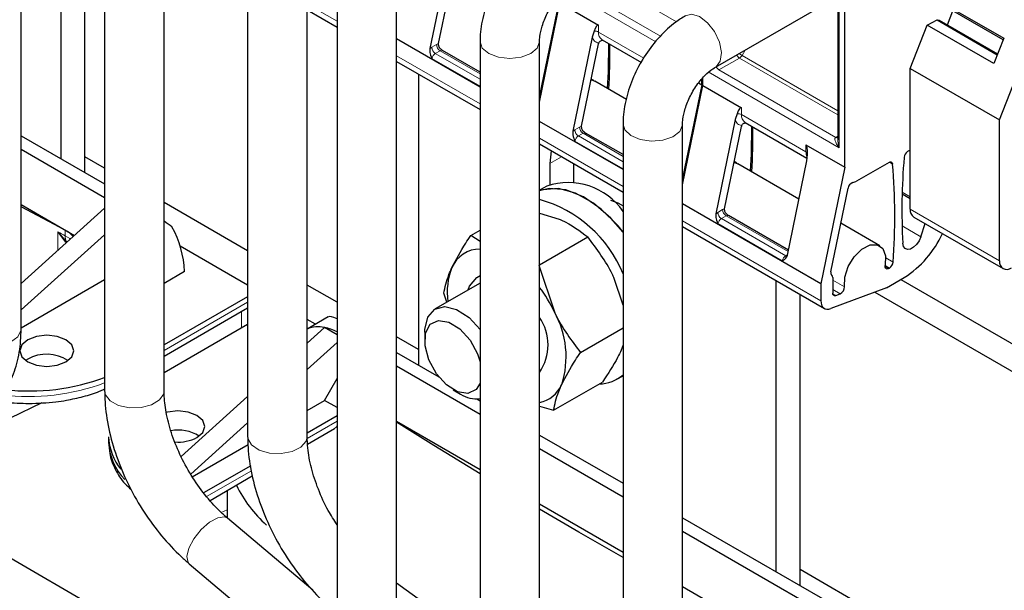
# Model space of a CAD drawing. Header units: millimetres. Extents: x 5 to 418, y 2 to 292.
# Tile 31 of 37: x 339 to 363, y 116 to 130. Entities that reach past the tile are written whole.
import ezdxf

# ---------------------------------------------------------------- set-up
doc = ezdxf.new("R2010")
doc.units = ezdxf.units.MM

msp = doc.modelspace()

# ---------------------------------------------------------------- linework, layer by layer
at = {"color": 7, "linetype": 'Continuous', "lineweight": 25}
for p, q in [((339.1985, 122.6661), (339.1985, 138.0565)), ((341.1806, 136.0972), (341.1806, 121.1935)), ((342.5926, 121.1935), (342.5926, 136.0972)), ((344.5748, 134.1378), (344.5748, 120.1115)), ((345.9868, 120.1115), (345.9868, 134.1378)), ((362.421, 127.6213), (364.8316, 133.8343)), ((340.1472, 126.6998), (340.1472, 133.6069)), ((340.7129, 126.3733), (340.7129, 133.2804)), ((346.6961, 131.4436), (346.6961, 114.133)), ((348.1081, 114.133), (348.1081, 131.4436)), ((349.3567, 131.5477), (348.8999, 129.3153)), ((349.1046, 129.4321), (349.5043, 131.3856)), ((358.5816, 131.2412), (358.5816, 127.1507)), ((358.7441, 126.4983), (358.7441, 131.1188)), ((351.9558, 130.417), (351.5022, 128.2)), ((351.5022, 128.0455), (351.9841, 130.4007)), ((351.9841, 130.4007), (352.9034, 129.87)), ((355.6746, 128.873), (358.5816, 130.5512)), ((360.9331, 130.4784), (362.5188, 129.563)), ((345.9868, 130.2358), (346.6961, 129.8263)), ((362.5041, 129.5249), (361.0529, 130.3626)), ((361.1817, 129.878), (361.3117, 130.2132)), ((360.6987, 129.8743), (360.936, 129.9959)), ((360.936, 129.9959), (362.3664, 129.1701)), ((360.936, 129.9959), (360.985, 129.9915)), ((360.985, 129.9915), (362.374, 129.1896)), ((352.7948, 129.7256), (352.7509, 129.5883)), ((360.2997, 128.8459), (360.6987, 129.8743)), ((362.2844, 128.9589), (360.6987, 129.8743)), ((350.0902, 128.403), (348.1081, 129.5473)), ((350.0902, 129.4843), (350.0902, 92.1568)), ((351.5022, 92.1568), (351.5022, 129.4843)), ((352.7509, 129.5883), (352.294, 127.3559)), ((352.9862, 129.5236), (353.9178, 128.9858)), ((362.5188, 129.563), (362.2844, 128.9589)), ((348.8999, 129.3153), (348.9438, 129.3473)), ((349.1019, 129.3981), (349.1046, 129.4321)), ((350.0902, 128.7584), (349.2016, 129.2714)), ((352.4987, 127.4728), (352.8984, 129.4262)), ((348.1081, 129.0112), (350.0902, 127.8669)), ((360.2997, 128.8459), (362.421, 127.6213)), ((360.2997, 125.5019), (360.2997, 128.8459)), ((348.6324, 128.7085), (348.6324, 121.8014)), ((352.7867, 128.5572), (352.7276, 128.5913)), ((353.5628, 128.1092), (352.8149, 128.5409)), ((355.35, 128.4576), (355.35, 128.5821)), ((355.3782, 128.4413), (355.3782, 128.6139)), ((355.35, 128.4576), (354.8963, 126.2407)), ((354.8963, 126.0861), (355.3782, 128.4413)), ((355.2767, 128.4999), (355.35, 128.4576)), ((355.3782, 128.4413), (356.2975, 127.9106)), ((356.145, 127.6289), (355.6881, 125.3965)), ((356.1889, 127.7663), (356.145, 127.6289)), ((362.421, 124.2773), (362.421, 127.6213)), ((353.4843, 126.4436), (351.5022, 127.5879)), ((352.294, 127.3559), (352.338, 127.3879)), ((352.496, 127.4388), (352.4987, 127.4728)), ((353.4843, 127.5249), (353.4843, 110.9051)), ((354.8963, 110.9051), (354.8963, 127.5249)), ((355.8928, 125.5134), (356.2926, 127.4668)), ((356.3803, 127.5642), (357.8488, 126.7164)), ((339.1985, 127.2475), (341.1806, 126.1032)), ((353.4843, 126.7991), (352.5957, 127.3121)), ((341.1806, 125.7767), (339.1985, 126.9209)), ((351.5022, 127.0518), (353.4843, 125.9076)), ((351.7795, 126.8918), (351.7437, 126.5866)), ((357.8248, 127.0289), (358.7441, 126.4983)), ((360.2997, 126.9064), (360.2381, 126.8708)), ((341.1806, 126.4787), (340.7129, 126.7488)), ((357.842, 126.6493), (357.8576, 126.8029)), ((351.7437, 126.5866), (351.7437, 126.0876)), ((352.3094, 126.5858), (352.3094, 126.148)), ((356.1808, 126.5979), (356.1217, 126.632)), ((357.6571, 125.7456), (356.209, 126.5815)), ((357.3852, 124.4168), (357.842, 126.6493)), ((358.7441, 126.4983), (358.1784, 123.7338)), ((359.7956, 126.6154), (359.0269, 126.1716)), ((351.6752, 126.0523), (351.5022, 125.9524)), ((358.4178, 124.0202), (358.824, 126.0055)), ((360.1073, 125.8663), (360.2997, 125.7553)), ((339.1985, 125.6144), (340.4666, 124.8824)), ((340.2436, 125.0059), (339.1985, 125.5611)), ((339.1985, 123.7412), (341.1806, 125.525)), ((344.5748, 124.5193), (342.5926, 125.6636)), ((358.1784, 123.7338), (354.8963, 125.6285)), ((355.8901, 125.4794), (355.8928, 125.5134)), ((351.5022, 125.4083), (351.9656, 125.2704)), ((355.6881, 125.3965), (355.7321, 125.4285)), ((357.409, 124.5333), (355.9898, 125.3527)), ((360.3826, 125.3188), (362.5039, 124.0942)), ((354.8963, 125.0924), (358.2612, 123.1499)), ((359.5749, 124.6385), (358.6532, 125.1706)), ((360.5523, 124.8488), (360.6548, 125.1617)), ((345.4923, 113.4377), (325.7646, 124.8263)), ((339.1985, 123.1144), (341.1806, 124.8982)), ((349.8674, 124.8786), (350.0902, 125.0072)), ((350.0902, 124.7368), (349.8674, 124.8786)), ((351.5022, 124.1835), (352.6495, 124.8458)), ((344.5748, 123.7028), (342.9739, 124.627)), ((351.488, 124.1753), (351.8538, 123.0659)), ((359.7872, 124.0956), (359.8083, 124.1077)), ((342.5926, 123.7518), (343.0746, 124.03)), ((353.4843, 123.2267), (353.2681, 123.8823)), ((358.4612, 123.8853), (358.4612, 123.5122)), ((359.734, 123.6403), (360.1581, 123.8851)), ((339.1985, 122.6904), (341.1806, 123.8347)), ((346.6961, 123.2947), (345.9868, 123.7042)), ((350.0902, 123.7517), (349.0263, 123.1375)), ((349.807, 123.5882), (349.8407, 123.6758)), ((357.1177, 116.9029), (357.1177, 123.81)), ((358.1784, 123.7338), (358.1784, 123.333)), ((359.734, 123.6403), (358.4121, 123.1463)), ((360.0734, 123.8362), (372.7589, 116.513)), ((344.5748, 123.4265), (342.5926, 122.2822)), ((349.2997, 123.2954), (349.2312, 123.5091)), ((357.6834, 116.5764), (357.6834, 123.4835)), ((358.5313, 123.4562), (358.6369, 123.4956)), ((359.4591, 123.5376), (372.7589, 115.8597)), ((342.5926, 122.0163), (344.5748, 123.1605)), ((346.4893, 122.9503), (345.9868, 122.6602)), ((342.5926, 121.6291), (344.5748, 122.7733)), ((346.1838, 122.7739), (345.9868, 122.8877)), ((346.398, 122.6994), (345.9868, 122.3293)), ((346.398, 122.6993), (346.3983, 122.6993)), ((346.6961, 122.5273), (346.3983, 122.6993)), ((352.4724, 122.1024), (353.4843, 122.6866)), ((348.6324, 122.1769), (348.1081, 122.4796)), ((348.7777, 122.5881), (348.7777, 122.3877)), ((346.6961, 122.341), (345.9868, 121.7026)), ((353.4843, 122.2827), (353.4422, 122.1611)), ((348.1081, 122.1041), (349.108, 121.5268)), ((339.3552, 121.9481), (339.305, 121.9154)), ((350.0902, 120.6333), (348.1081, 121.7775)), ((353.3396, 121.4707), (353.4843, 121.5543)), ((346.398, 120.9684), (346.6961, 121.4848)), ((351.8362, 120.7329), (352.9978, 121.4035)), ((344.5748, 121.0586), (342.9949, 119.6368)), ((349.4526, 121.2187), (349.6261, 121.1185)), ((338.9474, 120.5509), (339.6958, 120.9142)), ((345.9868, 120.731), (346.398, 120.9684)), ((346.6961, 120.7964), (346.398, 120.9684)), ((350.0157, 121.0029), (350.0902, 120.9599)), ((351.5022, 120.8296), (351.8362, 120.7329)), ((346.6961, 120.6017), (345.9868, 120.1922)), ((344.5748, 120.4319), (343.2227, 119.2151)), ((348.1081, 120.4711), (350.0902, 119.3268)), ((345.9966, 119.9319), (346.6364, 120.3013)), ((351.5022, 120.1447), (353.4843, 119.0005)), ((341.2747, 120.1031), (341.2747, 119.9724)), ((343.2597, 119.1568), (344.5831, 119.9207)), ((353.4843, 118.6739), (351.5022, 119.8182)), ((344.6461, 119.4183), (343.5291, 118.7734)), ((343.6819, 118.5957), (344.685, 119.1748)), ((344.0871, 118.8296), (344.0871, 118.1826)), ((351.5022, 118.5117), (353.4843, 117.3674)), ((346.1204, 116.4684), (344.0974, 118.1733)), ((354.8963, 118.1853), (358.6309, 116.0294)), ((358.3481, 115.8661), (354.8963, 117.8588)), ((343.1875, 117.0936), (346.6961, 114.1366)), ((365.603, 112.38), (357.6834, 116.9519)), ((350.0902, 115.2023), (348.1081, 116.6347)), ((354.8963, 116.5523), (357.4372, 115.0855))]:
    msp.add_line(p, q, dxfattribs=at)
at = {"color": 7, "linetype": 'Continuous', "lineweight": 18}
for p, q in [((358.6168, 131.1923), (358.6168, 126.9637)), ((352.8541, 131.0499), (354.7533, 129.9535)), ((354.2608, 129.4783), (352.1114, 130.7191)), ((354.37, 129.6112), (352.366, 130.7681)), ((346.6961, 129.9616), (345.9868, 130.3711)), ((352.9034, 129.87), (352.9034, 129.7067)), ((352.9034, 129.7067), (353.9748, 129.0882)), ((348.9438, 129.3473), (349.0567, 129.4125)), ((349.1416, 129.2655), (349.0287, 129.2003)), ((349.0567, 129.4125), (349.1046, 129.4321)), ((349.1416, 129.2655), (350.0902, 128.7179)), ((356.3817, 129.2812), (356.3082, 129.1539)), ((350.0902, 128.0022), (348.1081, 129.1465)), ((348.9467, 129.0804), (350.0902, 128.4203)), ((350.0902, 128.5875), (349.0287, 129.2003)), ((355.7601, 128.8088), (356.2482, 129.0905)), ((356.2482, 129.0905), (358.5816, 127.7435)), ((356.3082, 129.1539), (358.5816, 127.8414)), ((358.6168, 126.9637), (355.5055, 128.7598)), ((358.5319, 127.2086), (355.7601, 128.8088)), ((356.2975, 127.9106), (356.2975, 127.7473)), ((356.2975, 127.7473), (357.8248, 126.8656)), ((352.338, 127.3879), (352.4508, 127.4531)), ((352.4508, 127.4531), (352.4987, 127.4728)), ((353.4843, 126.0429), (351.5022, 127.1871)), ((352.3409, 127.121), (353.4843, 126.4609)), ((352.5357, 127.3061), (352.4228, 127.241)), ((353.4843, 126.6282), (352.4228, 127.241)), ((352.5357, 127.3061), (353.4843, 126.7585)), ((358.5816, 127.2373), (358.5319, 127.2086)), ((357.8248, 126.8656), (357.8248, 127.0289)), ((360.2997, 126.9064), (360.2997, 126.9064)), ((351.7437, 126.5866), (352.0259, 126.7495)), ((359.8037, 126.6196), (359.8801, 126.5755)), ((360.1084, 125.9063), (360.2997, 125.7959)), ((355.7321, 125.4285), (355.8449, 125.4937)), ((355.8449, 125.4937), (355.8928, 125.5134)), ((360.2997, 125.5019), (362.421, 124.2773)), ((355.9298, 125.3467), (355.8169, 125.2816)), ((357.3443, 124.3999), (355.8169, 125.2816)), ((355.9298, 125.3467), (357.4016, 124.4971)), ((358.1784, 123.333), (354.8963, 125.2277)), ((355.735, 125.1616), (357.2623, 124.2799)), ((360.1057, 125.1066), (360.5523, 124.8488)), ((340.0717, 124.5269), (340.0717, 124.9658)), ((340.2487, 124.7218), (340.0717, 124.9658)), ((340.0717, 124.9658), (340.2773, 124.7384)), ((340.2436, 124.8752), (340.2436, 125.0059)), ((357.3443, 124.3999), (357.3868, 124.4244)), ((359.8929, 124.2464), (359.7168, 124.3481)), ((359.7024, 124.1446), (359.7872, 124.0956)), ((359.8083, 124.1077), (359.7045, 124.1677)), ((358.4612, 123.8221), (358.7356, 123.6637)), ((358.6369, 123.4956), (358.4612, 123.5971)), ((358.4625, 123.4959), (358.5313, 123.4562)), ((344.5748, 123.2958), (342.5926, 122.1516)), ((344.4322, 123.0782), (344.4322, 122.6911)), ((345.9894, 120.0631), (346.6961, 120.4711)), ((343.6016, 118.6847), (344.6652, 119.2987)), ((344.0871, 118.3673), (343.946, 118.3106)), ((345.903, 116.706), (345.903, 116.6516))]:
    msp.add_line(p, q, dxfattribs=at)
at = {"color": 7, "linetype": 'Continuous', "lineweight": 18, "flags": 128}
for points in [[(354.9686, 130.0958), (355.1085, 130.1288), (355.2975, 130.0742), (355.4902, 129.9299), (355.6572, 129.7177), (355.7731, 129.47), (355.8203, 129.2245), (355.7916, 129.0186), (355.6914, 128.8836), (355.6727, 128.8719)], [(350.0902, 129.4841), (350.1439, 129.3283), (350.297, 129.1961)], [(350.297, 129.1961), (350.526, 129.1077), (350.7962, 129.0767), (351.0664, 129.1077), (351.2954, 129.1961), (351.4485, 129.3283), (351.5022, 129.4843), (351.5021, 129.489)], [(356.3082, 129.1539), (356.2905, 129.1641), (356.2712, 129.1753), (356.2509, 129.1869), (356.2347, 129.1963)], [(353.4843, 127.525), (353.5257, 127.3873), (353.6675, 127.251), (353.8889, 127.1563), (354.1561, 127.1178), (354.4286, 127.1412), (354.6648, 127.2231), (354.8287, 127.3509), (354.8955, 127.5051), (354.8963, 127.5263)], [(340.3672, 124.7929), (340.3514, 124.8058), (340.2436, 124.8752)], [(357.3443, 124.3999), (357.3608, 124.3922), (357.3742, 124.3889)], [(337.7865, 122.6661), (337.8177, 122.5464), (337.9485, 122.4064), (338.162, 122.306), (338.4259, 122.2604), (338.7, 122.2765), (338.9424, 122.352), (339.1164, 122.4753), (339.1954, 122.6277), (339.1985, 122.6661)], [(341.1806, 121.1935), (341.1986, 121.1022), (341.3115, 120.9571), (341.512, 120.8481), (341.7695, 120.7916), (342.0448, 120.7963), (342.2961, 120.8615), (342.485, 120.9772), (342.5829, 121.1259), (342.5926, 121.1935)], [(346.6961, 120.3682), (346.6716, 120.3305), (346.6365, 120.3013), (346.6364, 120.3013)], [(344.5748, 120.1115), (344.5803, 120.0606), (344.6674, 119.9097), (344.8478, 119.7896), (345.0942, 119.7184), (345.369, 119.7071), (345.6303, 119.7574), (345.8384, 119.8616), (345.9617, 120.0038), (345.9868, 120.1115)], [(343.1875, 117.0936), (343.1599, 117.1253), (343.1316, 117.2667), (343.181, 117.464), (343.3006, 117.687), (343.4723, 117.9019), (343.6699, 118.0759), (343.8633, 118.1826), (344.0231, 118.2056), (344.0974, 118.1733)]]:
    msp.add_lwpolyline(points, dxfattribs=at)
at = {"color": 7, "linetype": 'Continuous', "lineweight": 25, "flags": 128}
for points in [[(352.7235, 128.5713), (352.7596, 128.5641), (352.8149, 128.5409)], [(352.7257, 128.5819), (352.7314, 128.5804), (352.8005, 128.5486)], [(356.1176, 126.612), (356.1537, 126.6047), (356.209, 126.5815)], [(356.1198, 126.6225), (356.1255, 126.621), (356.1946, 126.5892)], [(359.7956, 126.6154), (359.8112, 126.6227), (359.8262, 126.6264), (359.8402, 126.6265), (359.8527, 126.6228), (359.8632, 126.6156), (359.8715, 126.6051), (359.8771, 126.5915), (359.8801, 126.5755)], [(353.4843, 124.9626), (353.3658, 125.1082), (352.9659, 125.5064), (352.5424, 125.7981), (352.1222, 125.9649), (351.7314, 125.9963), (351.5022, 125.9418)], [(353.4843, 124.9626), (353.1975, 125.2919), (352.7842, 125.6468), (352.3589, 125.8863), (351.9482, 125.9954), (351.578, 125.9672), (351.5022, 125.9418)], [(353.187, 125.72), (353.3562, 125.652), (353.4843, 125.5807)], [(360.5523, 124.8488), (360.5101, 124.7535), (360.4503, 124.6677), (360.3793, 124.6007), (360.3048, 124.5597), (360.2349, 124.5492), (360.1772, 124.5703), (360.1379, 124.6207), (360.1213, 124.6951)], [(358.7356, 123.6637), (358.7444, 123.8919), (358.8266, 124.1415), (358.9695, 124.3745), (359.1515, 124.5552), (359.3447, 124.656), (359.5196, 124.6616), (359.6495, 124.5711), (359.7146, 124.3984), (359.7049, 124.1697)], [(359.7872, 124.0956), (359.7681, 124.0871), (359.75, 124.084), (359.7338, 124.0866), (359.7204, 124.0946), (359.7103, 124.1078), (359.7042, 124.1253), (359.7024, 124.1463), (359.7049, 124.1697)], [(349.8407, 123.6758), (350.0102, 123.8863), (350.0902, 123.9317)], [(358.5313, 123.4562), (358.5171, 123.4524), (358.5037, 123.4518), (358.4915, 123.4546), (358.4811, 123.4607), (358.4726, 123.4698), (358.4663, 123.4816), (358.4625, 123.4959), (358.4612, 123.5122)], [(348.7777, 122.5881), (348.7795, 122.6517), (348.8498, 122.9417), (349.0137, 123.1299), (349.2514, 123.1937), (349.5344, 123.1254), (349.8284, 122.9331), (350.0902, 122.6508)], [(358.1784, 123.333), (358.1827, 123.2788), (358.1954, 123.2312), (358.2163, 123.1916), (358.2446, 123.1613), (358.2794, 123.1412), (358.3198, 123.1318), (358.3645, 123.1335), (358.4121, 123.1463)], [(349.2918, 121.3339), (349.0532, 121.6004), (348.8754, 121.9274), (348.7855, 122.2652), (348.7971, 122.5623), (348.9086, 122.7735), (349.1029, 122.8667), (349.3504, 122.8276), (349.6136, 122.6622), (349.8522, 122.3958), (350.03, 122.0687), (350.0902, 121.8862)], [(339.3552, 122.4053), (339.2165, 122.2855), (339.1678, 122.1441), (339.2165, 122.0027), (339.3552, 121.8828), (339.5628, 121.8027), (339.8078, 121.7746), (340.0527, 121.8027), (340.2603, 121.8828), (340.399, 122.0027), (340.4478, 122.1441), (340.399, 122.2855), (340.2603, 122.4053), (340.0527, 122.4854), (339.8078, 122.5135), (339.5628, 122.4854), (339.3552, 122.4053)], [(350.0902, 121.3739), (349.9968, 121.2227), (349.8025, 121.1295), (349.5549, 121.1686), (349.2918, 121.3339)], [(343.3716, 120.0867), (343.5103, 120.2066), (343.559, 120.348), (343.5103, 120.4894), (343.3716, 120.6092), (343.1639, 120.6893), (342.919, 120.7174), (342.6741, 120.6893), (342.6431, 120.6813)], [(350.0902, 119.2286), (348.9955, 119.8987), (348.1081, 120.4531)], [(353.4843, 117.2431), (352.4367, 117.8416), (351.5022, 118.3861)]]:
    msp.add_lwpolyline(points, dxfattribs=at)
at = {"color": 7, "linetype": 'Continuous', "lineweight": 18}
for centre, radius, start, end in [((352.8193, 129.5451), 0.1822, 62.50585, 97.71911), ((353.099, 129.6849), 0.1969, 173.64324, 235.04458), ((349.1281, 129.3557), 0.1844, 182.60548, 237.39452), ((349.2409, 129.4208), 0.1844, 182.60548, 237.39452), ((349.1764, 129.2176), 0.0593, 63.09222, 126.02619), ((349.1309, 129.0425), 0.1881, 122.93391, 168.37221), ((356.3434, 129.2414), 0.1784, 205.06808, 237.74934), ((356.1566, 129.2374), 0.1731, 301.95467, 331.14439), ((355.8553, 128.9596), 0.1784, 205.06808, 237.74934), ((356.2134, 127.5857), 0.1822, 62.50585, 97.71911), ((356.4931, 127.7255), 0.1969, 173.64324, 235.04458), ((352.5222, 127.3963), 0.1844, 182.60548, 237.39452), ((352.635, 127.4615), 0.1844, 182.60548, 237.39452), ((352.5251, 127.0831), 0.1881, 122.93391, 168.37221), ((352.5705, 127.2582), 0.0593, 63.09222, 126.02619), ((358.5688, 127.2624), 0.0652, 235.59372, 281.3837), ((358.0867, 126.8579), 0.262, 178.31981, 206.08241), ((357.7964, 126.8067), 0.0654, 17.14895, 64.22045), ((356.0292, 125.5021), 0.1844, 182.60548, 237.39452), ((355.9163, 125.4369), 0.1844, 182.60548, 237.39452), ((355.9192, 125.1237), 0.1881, 122.93391, 168.37221), ((355.9646, 125.2988), 0.0593, 63.09222, 126.02619), ((406.8976, 251.6065), 143.1907, 242.180213, 242.257974), ((340.4973, 124.8652), 0.2539, 177.7262, 209.94554), ((340.2971, 124.6713), 0.07, 106.46652, 133.78307), ((357.4465, 124.242), 0.1881, 122.93391, 168.37221), ((339.3929, 126.1695), 5.1095, 262.70748, 290.48018)]:
    msp.add_arc(centre, radius, start, end, dxfattribs=at)
at = {"color": 7, "linetype": 'Continuous', "lineweight": 25}
for centre, radius, start, end in [((353.0675, 129.3913), 0.1727, 161.25922, 168.33402), ((337.3995, 129.2767), 15.7443, 356.68522, 0.56926), ((337.4847, 129.259), 15.6873, 356.67817, 0.57631), ((356.4616, 127.4319), 0.1727, 161.25922, 168.33402), ((340.7936, 127.3173), 15.7443, 356.68522, 0.56926), ((340.8788, 127.2996), 15.6873, 356.67817, 0.57631), ((375.5963, 125.4692), 15.4943, 175.31957, 182.86368), ((360.3393, 126.714), 0.1866, 122.81509, 174.01193), ((345.0031, 125.3292), 14.9291, 355.84069, 4.78872), ((352.1831, 124.5582), 1.5781, 34.46181, 108.7766), ((358.9892, 125.978), 0.1675, 109.28768, 170.56419), ((358.8793, 126.4185), 0.2876, 280.93246, 300.87295), ((350.6979, 122.8346), 3.0083, 22.14554, 74.49326), ((360.49, 125.4777), 0.1918, 172.74417, 235.94365), ((340.8006, 123.9578), 2.2751, 1.8179, 29.64378), ((340.003, 124.5079), 0.5531, 38.68549, 64.20848), ((358.8836, 125.9031), 2.3868, 302.27372, 335.8557), ((350.0861, 123.8374), 0.7212, 89.67829, 156.85044), ((350.9047, 123.5315), 1.5946, 158.30562, 187.9752), ((359.7074, 124.2644), 0.1864, 302.79378, 354.45374), ((362.5935, 124.2493), 0.1747, 170.78596, 309.20329), ((358.4895, 123.9951), 0.076, 160.74085, 227.14546), ((358.4001, 123.891), 0.0614, 354.72397, 52.10261), ((348.7477, 121.5909), 3.4386, 25.40199, 36.76906), ((358.5612, 123.6531), 0.1747, 295.69552, 3.50028), ((350.5422, 122.2845), 1.1609, 325.78502, 34.21498), ((349.9823, 122.0072), 2.1502, 342.05651, 29.49716), ((346.2526, 122.0733), 0.6427, 76.92177, 114.43099), ((346.1716, 121.6111), 1.1115, 61.84396, 78.23242), ((339.8052, 121.1212), 0.9414, 57.53567, 118.55302), ((339.3973, 126.2786), 5.0878, 263.53915, 290.51893), ((352.9142, 122.2103), 0.8518, 270.38353, 312.00964), ((351.3672, 121.6244), 0.7175, 280.84178, 337.05934), ((350.01, 121.7139), 0.7084, 237.18806, 276.50297), ((342.9268, 119.3459), 0.9182, 57.38191, 100.97916), ((342.5509, 120.1457), 1.277, 181.91394, 219.52144), ((342.5903, 120.0254), 1.3167, 182.30669, 224.98958), ((342.923, 120.9569), 0.979, 265.58098, 297.27039), ((347.1026, 120.3256), 3.1139, 206.09284, 228.08625)]:
    msp.add_arc(centre, radius, start, end, dxfattribs=at)
for centre, major_axis, ratio, start_param, end_param in [((352.8185, 129.4553), (0.0781, 0.4172), 0.2183761, 6.2064576, 7.1907915), ((356.2126, 127.496), (0.0781, 0.4172), 0.2183761, 6.2064576, 7.1907915), ((357.74, 126.6142), (0.0781, 0.4172), 0.2183761, 5.2221236, 6.2064576), ((342.5307, 125.0222), (1.4228, -1.0238), 0.1110742, 1.476412, 1.6071057), ((347.9047, 121.9199), (1.4228, -1.0238), 0.1110742, 2.6603425, 3.0915605)]:
    msp.add_ellipse(centre, major_axis=major_axis, ratio=ratio, start_param=start_param, end_param=end_param, dxfattribs=at)
for points, knots in [([(351.5746, 132.0553), (351.4956, 132.0057), (351.2778, 131.8689), (350.9507, 131.567), (350.6186, 131.1448), (350.3529, 130.6673), (350.1686, 130.1594), (350.0964, 129.7604), (350.0914, 129.5386), (350.0902, 129.4843)], [0, 0, 0, 0, 0.0959555, 0.2645706, 0.432855, 0.6010867, 0.7708124, 0.9438427, 1, 1, 1, 1]), ([(351.5022, 129.4843), (351.5035, 129.5209), (351.5072, 129.624), (351.5569, 129.8553), (351.6787, 130.1554), (351.8624, 130.4521), (352.072, 130.6858), (352.2144, 130.7935), (352.274, 130.8286), (352.2805, 130.8324)], [0, 0, 0, 0, 0.0919637, 0.2586301, 0.4407986, 0.6283388, 0.8157658, 0.9797392, 1, 1, 1, 1]), ([(354.9687, 130.0959), (354.8897, 130.0463), (354.672, 129.9095), (354.3448, 129.6077), (354.0127, 129.1854), (353.747, 128.7079), (353.5627, 128.2), (353.4905, 127.801), (353.4855, 127.5792), (353.4843, 127.5249)], [0, 0, 0, 0, 0.0959555, 0.2645706, 0.432855, 0.6010867, 0.7708124, 0.9438427, 1, 1, 1, 1]), ([(352.904, 129.4468), (352.9073, 129.4542), (352.914, 129.4693), (352.9329, 129.488), (352.9576, 129.5024), (352.9825, 129.5114), (352.9991, 129.5123), (353.0052, 129.5126)], [0, 0, 0, 0, 0.1920517, 0.3944341, 0.6146136, 0.8584272, 1, 1, 1, 1]), ([(348.8999, 129.3153), (348.8978, 129.2963), (348.8933, 129.2559), (348.9061, 129.1937), (348.9182, 129.1527), (348.9271, 129.1292), (348.9345, 129.1109), (348.9416, 129.0933), (348.9467, 129.0804)], [0, 0, 0, 0, 0.2451045, 0.5219698, 0.7581004, 0.7667891, 0.8297933, 1, 1, 1, 1]), ([(349.1019, 129.3981), (349.1038, 129.3855), (349.1077, 129.3604), (349.1411, 129.3131), (349.1775, 129.2881), (349.2032, 129.2704)], [0, 0, 0, 0, 0.2293217, 0.4538366, 1, 1, 1, 1]), ([(354.8963, 127.5249), (354.8976, 127.5615), (354.9013, 127.6646), (354.951, 127.8959), (355.0728, 128.196), (355.2565, 128.4927), (355.4661, 128.7264), (355.6085, 128.8341), (355.6681, 128.8692), (355.6746, 128.873)], [0, 0, 0, 0, 0.0919637, 0.2586301, 0.4407986, 0.6283388, 0.8157658, 0.9797392, 1, 1, 1, 1]), ([(352.294, 127.3559), (352.2919, 127.3369), (352.2874, 127.2965), (352.3002, 127.2343), (352.3123, 127.1933), (352.3213, 127.1698), (352.3286, 127.1515), (352.3357, 127.1339), (352.3409, 127.121)], [0, 0, 0, 0, 0.2451045, 0.5219698, 0.7581004, 0.7667891, 0.8297933, 1, 1, 1, 1]), ([(352.496, 127.4388), (352.498, 127.4261), (352.5018, 127.401), (352.5352, 127.3537), (352.5716, 127.3287), (352.5973, 127.311)], [0, 0, 0, 0, 0.2293217, 0.4538366, 1, 1, 1, 1]), ([(356.2981, 127.4874), (356.3014, 127.4948), (356.3081, 127.5099), (356.327, 127.5286), (356.3517, 127.543), (356.3766, 127.552), (356.3932, 127.5529), (356.3993, 127.5532)], [0, 0, 0, 0, 0.1920517, 0.3944341, 0.6146136, 0.8584272, 1, 1, 1, 1]), ([(351.9656, 125.2704), (351.9847, 125.262), (352.2565, 125.1422), (352.4602, 124.9886), (352.6495, 124.8458)], [0, 0, 0, 0, 0.07020058, 1, 1, 1, 1]), ([(355.6881, 125.3965), (355.686, 125.3775), (355.6815, 125.3371), (355.6943, 125.275), (355.7064, 125.2339), (355.7154, 125.2104), (355.7227, 125.1922), (355.7298, 125.1745), (355.735, 125.1616)], [0, 0, 0, 0, 0.2451045, 0.5219698, 0.7581004, 0.7667891, 0.8297933, 1, 1, 1, 1]), ([(355.8901, 125.4794), (355.8921, 125.4667), (355.8959, 125.4416), (355.9293, 125.3943), (355.9657, 125.3694), (355.9915, 125.3517)], [0, 0, 0, 0, 0.22932173, 0.45383656, 1, 1, 1, 1]), ([(349.423, 124.1209), (349.5216, 124.309), (349.649, 124.5523), (349.827, 124.8183), (349.8674, 124.8786)], [0, 0, 0, 0, 0.7730974, 1, 1, 1, 1]), ([(353.2681, 123.8823), (353.2563, 123.9068), (353.0883, 124.2558), (352.8609, 124.5615), (352.6495, 124.8458)], [0, 0, 0, 0, 0.07020058, 1, 1, 1, 1]), ([(357.2623, 124.2799), (357.2872, 124.2933), (357.3253, 124.3137), (357.3666, 124.3635), (357.3789, 124.3988), (357.3852, 124.4168)], [0, 0, 0, 0, 0.4783749, 0.734391, 1, 1, 1, 1]), ([(349.2312, 123.5091), (349.2595, 123.6503), (349.2969, 123.8371), (349.3982, 124.0652), (349.423, 124.1209)], [0, 0, 0, 0, 0.75563417, 1, 1, 1, 1]), ([(351.8538, 123.0659), (351.8656, 123.0414), (352.0336, 122.6925), (352.261, 122.3867), (352.4724, 122.1024)], [0, 0, 0, 0, 0.0702006, 1, 1, 1, 1]), ([(338.421, 120.7545), (338.4994, 120.8259), (338.6946, 121.0037), (338.9313, 121.3677), (339.1121, 121.8416), (339.1895, 122.2847), (339.1963, 122.5709), (339.1985, 122.6661)], [0, 0, 0, 0, 0.1559692, 0.3883176, 0.6261719, 0.8755776, 1, 1, 1, 1]), ([(352.028, 121.3447), (352.1265, 121.5328), (352.254, 121.7761), (352.432, 122.0421), (352.4724, 122.1024)], [0, 0, 0, 0, 0.7730974, 1, 1, 1, 1]), ([(353.4422, 122.1611), (353.4143, 122.1036), (353.3003, 121.8682), (353.128, 121.6035), (352.9978, 121.4035)], [0, 0, 0, 0, 0.2443658, 1, 1, 1, 1]), ([(351.8362, 120.7329), (351.8645, 120.8741), (351.9019, 121.0609), (352.0032, 121.289), (352.028, 121.3447)], [0, 0, 0, 0, 0.7556342, 1, 1, 1, 1]), ([(339.3835, 120.8951), (339.5973, 120.9023), (339.8976, 120.9124), (340.3272, 120.978), (340.6773, 121.0573), (340.976, 121.1459), (341.1273, 121.215), (341.1617, 121.2307)], [0, 0, 0, 0, 0.3391605, 0.4764948, 0.7020507, 0.9323367, 1, 1, 1, 1]), ([(341.1806, 121.1935), (341.1837, 121.0812), (341.1922, 120.7621), (341.2833, 120.2142), (341.4773, 119.5614), (341.7562, 118.9193), (342.1086, 118.3072), (342.5249, 117.7447), (342.8954, 117.3478), (343.1241, 117.1488), (343.1875, 117.0936)], [0, 0, 0, 0, 0.0788143, 0.2238081, 0.3682939, 0.5122361, 0.655923, 0.7998776, 0.9445132, 1, 1, 1, 1]), ([(344.0974, 118.1733), (344.0342, 118.2289), (343.8484, 118.3926), (343.5486, 118.7274), (343.2263, 119.185), (342.9563, 119.6852), (342.7535, 120.199), (342.6306, 120.6863), (342.5946, 121.0117), (342.5929, 121.1669), (342.5926, 121.1935)], [0, 0, 0, 0, 0.0771326, 0.2267827, 0.3778558, 0.5297225, 0.6813855, 0.8316807, 0.9711215, 1, 1, 1, 1]), ([(338.6122, 120.956), (338.6845, 120.9445), (338.9364, 120.9047), (339.1974, 120.8991), (339.3835, 120.8951)], [0, 0, 0, 0, 0.2869896, 1, 1, 1, 1]), ([(344.5748, 120.1115), (344.5778, 119.9992), (344.5863, 119.6801), (344.6774, 119.1322), (344.8714, 118.4793), (345.1504, 117.8374), (345.5026, 117.2248), (345.9195, 116.6641), (346.3223, 116.2244), (346.5938, 116.0096), (346.6961, 115.9287)], [0, 0, 0, 0, 0.0763698, 0.2168664, 0.3568707, 0.4963483, 0.6355786, 0.7750682, 0.9152178, 1, 1, 1, 1]), ([(346.6961, 118.0176), (346.6248, 118.1277), (346.451, 118.3959), (346.2417, 118.8592), (346.0758, 119.3665), (345.9972, 119.7919), (345.9897, 120.0222), (345.9868, 120.1115)], [0, 0, 0, 0, 0.1619628, 0.3947546, 0.6262885, 0.8550535, 1, 1, 1, 1]), ([(341.2875, 119.9787), (341.2873, 119.8877), (341.2866, 119.6653), (341.423, 119.3265), (341.6002, 119.041), (341.759, 118.8998), (341.8073, 118.8569)], [0, 0, 0, 0, 0.2198095, 0.5372424, 0.8594599, 1, 1, 1, 1])]:
    msp.add_open_spline(points, degree=3, knots=knots, dxfattribs=at)
at = {"color": 7, "linetype": 'Continuous', "lineweight": 18}
for points in [[(352.904, 129.4468), (352.8697, 129.4575), (352.8011, 129.479), (352.7676, 129.5519), (352.7509, 129.5883)], [(356.2981, 127.4874), (356.2638, 127.4981), (356.1952, 127.5196), (356.1617, 127.5925), (356.145, 127.6289)]]:
    msp.add_open_spline(points, degree=3, dxfattribs=at)
for points, knots in [([(358.6168, 126.9637), (358.5944, 126.9921), (358.5618, 127.0333), (358.5323, 127.0873), (358.519, 127.1223), (358.5119, 127.1516), (358.5117, 127.1769), (358.5175, 127.1969), (358.5274, 127.2049), (358.5319, 127.2086)], [0, 0, 0, 0, 0.3577277, 0.5188117, 0.6378538, 0.7537917, 0.8501005, 0.9302141, 1, 1, 1, 1]), ([(358.5823, 127.1507), (358.5835, 127.1265), (358.5853, 127.0874), (358.5977, 127.0248), (358.6094, 126.9873), (358.6168, 126.9637)], [0, 0, 0, 0, 0.3746685, 0.6049648, 1, 1, 1, 1])]:
    msp.add_open_spline(points, degree=3, knots=knots, dxfattribs=at)

doc.saveas('drawing.dxf')
